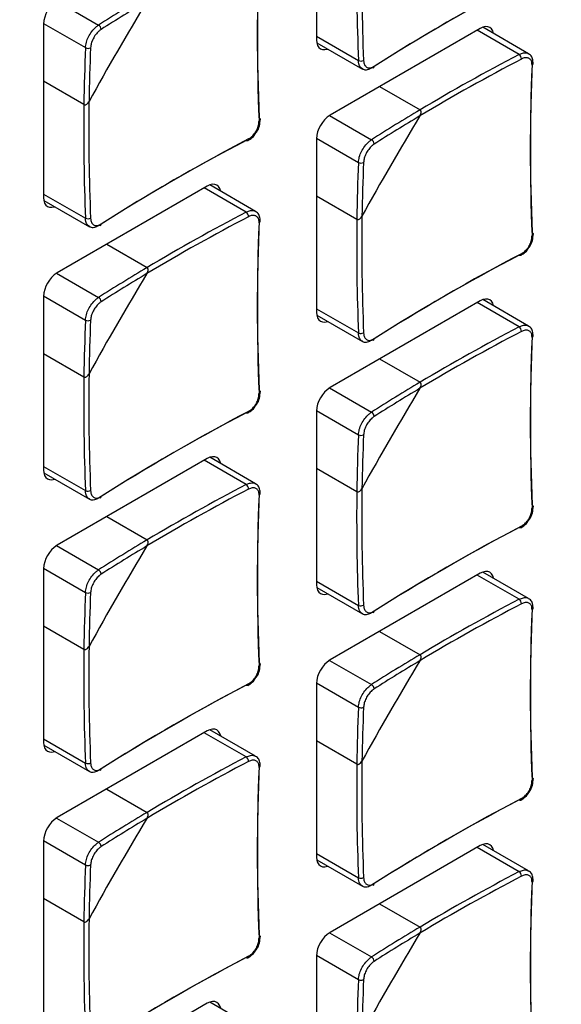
# Model space of a CAD drawing. Header units: millimetres. Extents: x 7146 to 9164, y -1568 to -663.
# Tile 173 of 187: x 8687 to 8718, y -1099 to -1043. Entities that reach past the tile are written whole.
import ezdxf

# ---------------------------------------------------------------- set-up
doc = ezdxf.new("R2010")
doc.units = ezdxf.units.MM
doc.header["$LTSCALE"] = 3

msp = doc.modelspace()

# ---------------------------------------------------------------- linework, layer by layer
at = {"linetype": 'Continuous', "lineweight": 30}
for p, q in [((8704.004, -1034.199), (8704.004, -1044.08)), ((8689.191, -1041.854), (8691.582, -1043.234)), ((8688.447, -1043.18), (8688.447, -1053.06)), ((8688.448, -1043.14), (8690.839, -1044.52)), ((8713.338, -1043.427), (8704.782, -1048.367)), ((8715.553, -1044.91), (8713.161, -1043.529)), ((8716.089, -1044.865), (8713.482, -1043.36)), ((8704.004, -1043.875), (8706.396, -1045.256)), ((8704.017, -1044.238), (8706.625, -1045.744)), ((8690.748, -1047.766), (8688.447, -1046.438)), ((8707.603, -1046.738), (8709.904, -1048.066)), ((8704.747, -1048.387), (8707.138, -1049.768)), ((8704.004, -1049.673), (8706.396, -1051.054)), ((8704.004, -1049.714), (8704.004, -1059.594)), ((8697.781, -1052.408), (8689.225, -1057.347)), ((8699.996, -1053.891), (8697.604, -1052.51)), ((8700.533, -1053.845), (8697.925, -1052.34)), ((8688.447, -1052.856), (8690.839, -1054.237)), ((8706.304, -1054.3), (8704.004, -1052.972)), ((8688.461, -1053.219), (8691.068, -1054.724)), ((8692.047, -1055.718), (8694.347, -1057.046)), ((8689.191, -1057.368), (8691.582, -1058.748)), ((8688.447, -1058.694), (8688.447, -1068.574)), ((8688.448, -1058.654), (8690.839, -1060.034)), ((8713.338, -1058.942), (8704.782, -1063.881)), ((8715.553, -1060.424), (8713.161, -1059.044)), ((8716.089, -1060.379), (8713.482, -1058.874)), ((8704.004, -1059.39), (8706.396, -1060.771)), ((8704.017, -1059.753), (8706.625, -1061.258)), ((8690.748, -1063.281), (8688.447, -1061.953)), ((8707.603, -1062.252), (8709.904, -1063.58)), ((8704.747, -1063.902), (8707.138, -1065.282)), ((8704.004, -1065.188), (8706.396, -1066.568)), ((8704.004, -1065.228), (8704.004, -1075.108)), ((8697.781, -1067.922), (8689.225, -1072.861)), ((8699.996, -1069.405), (8697.604, -1068.024)), ((8700.533, -1069.36), (8697.925, -1067.854)), ((8688.447, -1068.37), (8690.839, -1069.751)), ((8688.461, -1068.733), (8691.068, -1070.238)), ((8706.304, -1069.814), (8704.004, -1068.486)), ((8692.047, -1071.232), (8694.347, -1072.56)), ((8689.191, -1072.882), (8691.582, -1074.262)), ((8688.447, -1074.208), (8688.447, -1084.089)), ((8688.448, -1074.168), (8690.839, -1075.548)), ((8713.338, -1074.456), (8704.782, -1079.395)), ((8716.089, -1075.893), (8713.482, -1074.388)), ((8704.004, -1074.904), (8706.396, -1076.285)), ((8715.553, -1075.939), (8713.161, -1074.558)), ((8704.017, -1075.267), (8706.625, -1076.772)), ((8690.748, -1078.795), (8688.447, -1077.467)), ((8707.603, -1077.766), (8709.904, -1079.094)), ((8704.747, -1079.416), (8707.138, -1080.796)), ((8704.004, -1080.702), (8706.396, -1082.082)), ((8704.004, -1080.742), (8704.004, -1090.622)), ((8697.781, -1083.436), (8689.225, -1088.376)), ((8700.533, -1084.874), (8697.925, -1083.369)), ((8688.447, -1083.885), (8690.839, -1085.265)), ((8699.996, -1084.919), (8697.604, -1083.538)), ((8706.304, -1085.329), (8704.004, -1084.001)), ((8688.461, -1084.247), (8691.068, -1085.753)), ((8692.047, -1086.747), (8694.347, -1088.075)), ((8689.191, -1088.396), (8691.582, -1089.777)), ((8688.447, -1089.723), (8688.447, -1099.603)), ((8688.448, -1089.682), (8690.839, -1091.063)), ((8713.338, -1089.97), (8704.782, -1094.909)), ((8715.553, -1091.453), (8713.161, -1090.072)), ((8716.089, -1091.408), (8713.482, -1089.902)), ((8704.004, -1090.418), (8706.396, -1091.799)), ((8704.017, -1090.781), (8706.625, -1092.287)), ((8690.748, -1094.309), (8688.447, -1092.981)), ((8707.603, -1093.28), (8709.904, -1094.608)), ((8704.747, -1094.93), (8707.138, -1096.311)), ((8704.004, -1096.216), (8706.396, -1097.597)), ((8704.004, -1096.257), (8704.004, -1106.137)), ((8697.781, -1098.951), (8689.225, -1103.89)), ((8700.533, -1100.388), (8697.925, -1098.883))]:
    msp.add_line(p, q, dxfattribs=at)
at = {"linetype": 'Continuous', "lineweight": 30, "flags": 128}
for points in [[(8714.102, -1043.718), (8714.1, -1043.71), (8714.056, -1043.567), (8713.984, -1043.453), (8713.888, -1043.373), (8713.77, -1043.329), (8713.635, -1043.324), (8713.489, -1043.357), (8713.338, -1043.427)], [(8704.004, -1044.08), (8704.019, -1044.246), (8704.063, -1044.389), (8704.135, -1044.503), (8704.232, -1044.583), (8704.349, -1044.627), (8704.484, -1044.632), (8704.63, -1044.599), (8704.637, -1044.596)], [(8700.739, -1048.522), (8700.764, -1048.538), (8700.783, -1048.558), (8700.794, -1048.579), (8700.797, -1048.601), (8700.792, -1048.623), (8700.779, -1048.645), (8700.758, -1048.664), (8700.731, -1048.682)], [(8700.13, -1049.721), (8700.129, -1049.753), (8700.122, -1049.781), (8700.111, -1049.803), (8700.094, -1049.819), (8700.073, -1049.827), (8700.049, -1049.828), (8700.023, -1049.822), (8699.996, -1049.808)], [(8698.545, -1052.698), (8698.544, -1052.69), (8698.5, -1052.547), (8698.428, -1052.434), (8698.331, -1052.353), (8698.213, -1052.31), (8698.079, -1052.304), (8697.933, -1052.337), (8697.781, -1052.408)], [(8688.447, -1053.06), (8688.462, -1053.227), (8688.507, -1053.37), (8688.578, -1053.483), (8688.675, -1053.564), (8688.793, -1053.607), (8688.928, -1053.613), (8689.073, -1053.58), (8689.081, -1053.577)], [(8716.295, -1055.056), (8716.321, -1055.072), (8716.339, -1055.091), (8716.35, -1055.113), (8716.353, -1055.135), (8716.348, -1055.157), (8716.335, -1055.178), (8716.314, -1055.198), (8716.287, -1055.215)], [(8715.687, -1056.255), (8715.686, -1056.287), (8715.679, -1056.315), (8715.667, -1056.337), (8715.65, -1056.353), (8715.63, -1056.361), (8715.606, -1056.362), (8715.58, -1056.356), (8715.553, -1056.342)], [(8714.102, -1059.232), (8714.1, -1059.224), (8714.056, -1059.081), (8713.984, -1058.967), (8713.888, -1058.887), (8713.77, -1058.843), (8713.635, -1058.838), (8713.489, -1058.871), (8713.338, -1058.942)], [(8704.004, -1059.594), (8704.019, -1059.76), (8704.063, -1059.903), (8704.135, -1060.017), (8704.232, -1060.097), (8704.349, -1060.141), (8704.484, -1060.147), (8704.63, -1060.113), (8704.637, -1060.111)], [(8700.739, -1064.036), (8700.764, -1064.053), (8700.783, -1064.072), (8700.794, -1064.093), (8700.797, -1064.115), (8700.792, -1064.137), (8700.779, -1064.159), (8700.758, -1064.179), (8700.731, -1064.196)], [(8700.13, -1065.235), (8700.129, -1065.267), (8700.122, -1065.295), (8700.111, -1065.318), (8700.094, -1065.333), (8700.073, -1065.342), (8700.049, -1065.343), (8700.023, -1065.336), (8699.996, -1065.322)], [(8698.545, -1068.212), (8698.544, -1068.205), (8698.5, -1068.062), (8698.428, -1067.948), (8698.331, -1067.868), (8698.213, -1067.824), (8698.079, -1067.819), (8697.933, -1067.852), (8697.781, -1067.922)], [(8688.447, -1068.574), (8688.462, -1068.741), (8688.507, -1068.884), (8688.578, -1068.998), (8688.675, -1069.078), (8688.793, -1069.122), (8688.928, -1069.127), (8689.073, -1069.094), (8689.081, -1069.091)], [(8716.295, -1070.57), (8716.321, -1070.586), (8716.339, -1070.606), (8716.35, -1070.627), (8716.353, -1070.649), (8716.348, -1070.671), (8716.335, -1070.693), (8716.314, -1070.712), (8716.287, -1070.73)], [(8715.687, -1071.769), (8715.686, -1071.801), (8715.679, -1071.829), (8715.667, -1071.851), (8715.65, -1071.867), (8715.63, -1071.875), (8715.606, -1071.876), (8715.58, -1071.87), (8715.553, -1071.856)], [(8714.102, -1074.746), (8714.1, -1074.738), (8714.056, -1074.595), (8713.984, -1074.482), (8713.888, -1074.401), (8713.77, -1074.358), (8713.635, -1074.352), (8713.489, -1074.385), (8713.338, -1074.456)], [(8704.004, -1075.108), (8704.019, -1075.275), (8704.063, -1075.418), (8704.135, -1075.531), (8704.232, -1075.612), (8704.349, -1075.655), (8704.484, -1075.661), (8704.63, -1075.628), (8704.637, -1075.625)], [(8700.739, -1079.55), (8700.764, -1079.567), (8700.783, -1079.586), (8700.794, -1079.607), (8700.797, -1079.629), (8700.792, -1079.652), (8700.779, -1079.673), (8700.758, -1079.693), (8700.731, -1079.71)], [(8700.13, -1080.749), (8700.129, -1080.782), (8700.122, -1080.81), (8700.111, -1080.832), (8700.094, -1080.847), (8700.073, -1080.856), (8700.049, -1080.857), (8700.023, -1080.85), (8699.996, -1080.836)], [(8698.545, -1083.727), (8698.544, -1083.719), (8698.5, -1083.576), (8698.428, -1083.462), (8698.331, -1083.382), (8698.213, -1083.338), (8698.079, -1083.333), (8697.933, -1083.366), (8697.781, -1083.436)], [(8688.447, -1084.089), (8688.462, -1084.255), (8688.507, -1084.398), (8688.578, -1084.512), (8688.675, -1084.592), (8688.793, -1084.636), (8688.928, -1084.641), (8689.073, -1084.608), (8689.081, -1084.605)], [(8716.295, -1086.084), (8716.321, -1086.101), (8716.339, -1086.12), (8716.35, -1086.141), (8716.353, -1086.163), (8716.348, -1086.185), (8716.335, -1086.207), (8716.314, -1086.227), (8716.287, -1086.244)], [(8715.687, -1087.283), (8715.686, -1087.316), (8715.679, -1087.343), (8715.667, -1087.366), (8715.65, -1087.381), (8715.63, -1087.39), (8715.606, -1087.391), (8715.58, -1087.384), (8715.553, -1087.37)], [(8714.102, -1090.26), (8714.1, -1090.253), (8714.056, -1090.11), (8713.984, -1089.996), (8713.888, -1089.916), (8713.77, -1089.872), (8713.635, -1089.867), (8713.489, -1089.9), (8713.338, -1089.97)], [(8704.004, -1090.622), (8704.019, -1090.789), (8704.063, -1090.932), (8704.135, -1091.046), (8704.232, -1091.126), (8704.349, -1091.17), (8704.484, -1091.175), (8704.63, -1091.142), (8704.637, -1091.139)], [(8700.739, -1095.065), (8700.764, -1095.081), (8700.783, -1095.1), (8700.794, -1095.122), (8700.797, -1095.144), (8700.792, -1095.166), (8700.779, -1095.187), (8700.758, -1095.207), (8700.731, -1095.224)], [(8700.13, -1096.264), (8700.129, -1096.296), (8700.122, -1096.324), (8700.111, -1096.346), (8700.094, -1096.362), (8700.073, -1096.37), (8700.049, -1096.371), (8700.023, -1096.365), (8699.996, -1096.351)], [(8698.545, -1099.241), (8698.544, -1099.233), (8698.5, -1099.09), (8698.428, -1098.976), (8698.331, -1098.896), (8698.213, -1098.852), (8698.079, -1098.847), (8697.933, -1098.88), (8697.781, -1098.951)]]:
    msp.add_lwpolyline(points, dxfattribs=at)
at = {"linetype": 'Continuous', "lineweight": 30}
for centre, radius, start, end in [((8816.119, -1043.831), 115.491, 177.59292, 182.40708), ((8816.313, -1043.663), 115.676, 177.59286, 182.40714), ((8824.864, -1040.344), 118.57, 179.24686, 182.37425), ((8824.777, -1040.344), 118.193, 179.15972, 182.37608), ((8769.171, -1143.09), 115.481, 117.59023, 122.40439), ((8769.123, -1143.341), 115.667, 117.59017, 122.40445), ((8690.136, -1043.257), 1.69, 122.6049, 177.3949), ((8822.63, -1119.752), 150.076, 148.73965, 151.26035), ((8750.7, -1136.184), 110.157, 120.76801, 122.45711), ((8750.645, -1136.111), 109.776, 120.85661, 122.45829), ((8691.437, -1043.488), 0.292, 0.8431, 60.4054), ((8800.907, -1049.248), 110.169, 177.54023, 179.22929), ((8690.987, -1044.268), 0.292, 239.6, 299.1486), ((8800.814, -1049.237), 109.785, 177.53902, 179.1407), ((8706.528, -1044.967), 0.319, 245.3629, 299.6239), ((8770.479, -1149.882), 118.183, 117.62123, 120.83759), ((8770.524, -1149.958), 118.562, 117.62308, 120.75044), ((8715.368, -1045.17), 0.319, 0.3673, 54.6446), ((8707.187, -1045.608), 0.101, 305.7079, 10.3899), ((8831.676, -1050.365), 115.491, 177.59292, 182.40708), ((8831.869, -1050.197), 115.676, 177.59286, 182.40714), ((8716.246, -1045.414), 0.108, 291.9599, 350.6284), ((8809.308, -1049.325), 118.57, 179.24686, 182.37425), ((8809.22, -1049.324), 118.193, 179.15972, 182.37608), ((8766.256, -1142.718), 110.157, 120.76801, 122.45711), ((8705.692, -1049.791), 1.69, 122.6049, 177.3949), ((8838.186, -1126.286), 150.076, 148.73965, 151.26035), ((8766.201, -1142.645), 109.776, 120.85661, 122.45829), ((8753.615, -1152.07), 115.481, 117.59023, 122.40439), ((8706.994, -1050.022), 0.292, 0.8441, 60.4031), ((8753.567, -1152.321), 115.667, 117.59017, 122.40445), ((8816.463, -1055.782), 110.169, 177.54023, 179.2293), ((8706.543, -1050.802), 0.292, 239.6, 299.151), ((8816.371, -1055.771), 109.786, 177.53903, 179.1407), ((8690.972, -1053.947), 0.319, 245.3629, 299.6239), ((8754.923, -1158.862), 118.183, 117.62123, 120.83759), ((8754.968, -1158.938), 118.562, 117.62308, 120.75044), ((8699.812, -1054.15), 0.319, 0.3673, 54.6446), ((8824.777, -1055.858), 118.192, 179.15972, 182.37608), ((8691.63, -1054.589), 0.101, 305.7079, 10.3899), ((8816.119, -1059.345), 115.491, 177.59292, 182.40708), ((8816.313, -1059.178), 115.676, 177.59286, 182.40714), ((8700.69, -1054.394), 0.108, 291.9599, 350.6284), ((8824.864, -1055.859), 118.57, 179.24686, 182.37425), ((8769.123, -1158.855), 115.667, 117.59017, 122.40445), ((8769.171, -1158.604), 115.481, 117.59023, 122.40439), ((8750.7, -1151.698), 110.157, 120.76801, 122.45711), ((8690.136, -1058.771), 1.69, 122.6049, 177.3949), ((8822.63, -1135.266), 150.076, 148.73965, 151.26035), ((8750.645, -1151.625), 109.776, 120.85661, 122.45829), ((8691.437, -1059.002), 0.292, 0.8441, 60.4031), ((8800.907, -1064.762), 110.169, 177.54023, 179.2293), ((8690.987, -1059.782), 0.292, 239.6, 299.151), ((8800.815, -1064.751), 109.786, 177.53903, 179.1407), ((8770.524, -1165.472), 118.562, 117.62308, 120.75044), ((8715.368, -1060.684), 0.319, 0.3673, 54.6446), ((8706.528, -1060.481), 0.319, 245.3614, 299.6278), ((8770.479, -1165.396), 118.183, 117.62123, 120.83759), ((8831.869, -1065.712), 115.676, 177.59286, 182.40714), ((8716.246, -1060.928), 0.108, 291.9599, 350.6284), ((8707.187, -1061.123), 0.101, 305.7079, 10.3899), ((8831.676, -1065.879), 115.491, 177.59292, 182.40708), ((8809.22, -1064.838), 118.192, 179.15972, 182.37608), ((8809.308, -1064.839), 118.57, 179.24686, 182.37425), ((8766.256, -1158.232), 110.157, 120.76801, 122.45711), ((8705.692, -1065.305), 1.69, 122.6049, 177.3949), ((8838.186, -1141.8), 150.076, 148.73965, 151.26035), ((8766.201, -1158.159), 109.776, 120.85661, 122.45829), ((8753.567, -1167.835), 115.667, 117.59017, 122.40445), ((8753.615, -1167.584), 115.481, 117.59023, 122.40439), ((8706.994, -1065.536), 0.292, 0.8441, 60.4031), ((8816.463, -1071.296), 110.169, 177.54023, 179.22929), ((8706.543, -1066.316), 0.292, 239.602, 299.149), ((8816.371, -1071.285), 109.786, 177.53903, 179.1407), ((8754.968, -1174.452), 118.562, 117.62308, 120.75044), ((8699.812, -1069.665), 0.319, 0.3673, 54.6446), ((8690.972, -1069.461), 0.319, 245.3614, 299.6278), ((8754.923, -1174.377), 118.183, 117.62123, 120.83759), ((8816.313, -1074.692), 115.676, 177.59286, 182.40714), ((8700.69, -1069.909), 0.108, 291.9599, 350.6284), ((8824.864, -1071.373), 118.571, 179.24686, 182.37424), ((8824.777, -1071.372), 118.192, 179.15972, 182.37608), ((8691.63, -1070.103), 0.101, 305.7079, 10.3899), ((8816.119, -1074.86), 115.491, 177.59292, 182.40708), ((8769.123, -1174.369), 115.667, 117.59017, 122.40445), ((8769.171, -1174.118), 115.481, 117.59023, 122.40439), ((8750.7, -1167.212), 110.157, 120.76801, 122.45711), ((8690.136, -1074.285), 1.69, 122.6049, 177.3949), ((8822.63, -1150.781), 150.076, 148.73965, 151.26035), ((8750.645, -1167.139), 109.776, 120.85661, 122.45829), ((8691.437, -1074.517), 0.292, 0.8441, 60.4031), ((8800.907, -1080.277), 110.169, 177.54023, 179.22929), ((8690.987, -1075.296), 0.292, 239.602, 299.149), ((8800.815, -1080.266), 109.786, 177.53903, 179.1407), ((8770.524, -1180.986), 118.562, 117.62308, 120.75044), ((8715.368, -1076.198), 0.319, 0.3673, 54.6446), ((8706.528, -1075.995), 0.319, 245.363, 299.6262), ((8707.187, -1076.637), 0.101, 305.7116, 10.3862), ((8770.479, -1180.91), 118.183, 117.62123, 120.83759), ((8831.676, -1081.393), 115.491, 177.59292, 182.40708), ((8831.869, -1081.226), 115.676, 177.59286, 182.40714), ((8716.246, -1076.442), 0.108, 291.9599, 350.6284), ((8809.308, -1080.353), 118.571, 179.24686, 182.37424), ((8809.22, -1080.353), 118.192, 179.15972, 182.37608), ((8705.692, -1080.819), 1.69, 122.6054, 177.3946), ((8838.184, -1157.313), 150.074, 148.73962, 151.26035), ((8766.256, -1173.746), 110.157, 120.76801, 122.45711), ((8766.201, -1173.673), 109.776, 120.85661, 122.45829), ((8753.567, -1183.35), 115.667, 117.59017, 122.40445), ((8753.615, -1183.099), 115.481, 117.59023, 122.40439), ((8706.994, -1081.05), 0.292, 0.8441, 60.4031), ((8816.463, -1086.81), 110.169, 177.54022, 179.2293), ((8706.543, -1081.83), 0.292, 239.602, 299.149), ((8816.371, -1086.8), 109.787, 177.53903, 179.14069), ((8754.968, -1189.967), 118.562, 117.62308, 120.75044), ((8699.812, -1085.179), 0.319, 0.3673, 54.6446), ((8690.972, -1084.976), 0.319, 245.363, 299.6262), ((8691.63, -1085.617), 0.101, 305.7116, 10.3862), ((8754.923, -1189.891), 118.183, 117.62123, 120.83759), ((8816.119, -1090.374), 115.491, 177.59292, 182.40708), ((8816.313, -1090.206), 115.676, 177.59286, 182.40714), ((8700.69, -1085.423), 0.108, 291.9599, 350.6284), ((8824.864, -1086.887), 118.57, 179.24686, 182.37424), ((8824.777, -1086.886), 118.192, 179.15972, 182.37608), ((8769.171, -1189.632), 115.481, 117.59023, 122.40439), ((8769.123, -1189.884), 115.667, 117.59017, 122.40445), ((8690.136, -1089.8), 1.69, 122.6054, 177.3946), ((8822.628, -1166.294), 150.074, 148.73962, 151.26035), ((8750.7, -1182.727), 110.157, 120.76801, 122.45711), ((8750.645, -1182.654), 109.776, 120.85661, 122.45829), ((8691.437, -1090.031), 0.292, 0.8441, 60.4031), ((8800.906, -1095.791), 110.169, 177.54022, 179.2293), ((8690.987, -1090.811), 0.292, 239.602, 299.149), ((8800.815, -1095.78), 109.787, 177.53903, 179.14069), ((8706.528, -1091.51), 0.319, 245.3619, 299.6261), ((8770.479, -1196.425), 118.183, 117.62123, 120.83759), ((8770.524, -1196.5), 118.562, 117.62308, 120.75044), ((8715.368, -1091.713), 0.318, 0.3668, 54.6456), ((8707.187, -1092.151), 0.101, 305.7092, 10.3887), ((8831.676, -1096.908), 115.491, 177.59292, 182.40708), ((8831.869, -1096.74), 115.676, 177.59286, 182.40714), ((8716.246, -1091.957), 0.108, 291.9633, 350.625), ((8809.308, -1095.868), 118.57, 179.24686, 182.37424), ((8809.22, -1095.867), 118.192, 179.15972, 182.37608), ((8766.256, -1189.26), 110.157, 120.76801, 122.45711), ((8705.692, -1096.333), 1.69, 122.6052, 177.3946), ((8838.186, -1172.829), 150.076, 148.73965, 151.26035), ((8766.201, -1189.188), 109.776, 120.85661, 122.45829), ((8753.615, -1198.613), 115.481, 117.59023, 122.40439), ((8706.994, -1096.565), 0.292, 0.8436, 60.4043), ((8753.567, -1198.864), 115.667, 117.59017, 122.40445), ((8816.463, -1102.325), 110.169, 177.54023, 179.22929), ((8706.543, -1097.344), 0.292, 239.601, 299.1488), ((8816.371, -1102.314), 109.786, 177.53903, 179.1407)]:
    msp.add_arc(centre, radius, start, end, dxfattribs=at)
for points, knots in [([(8690.839, -1044.52), (8690.85, -1044.421), (8690.873, -1044.222), (8691.004, -1043.894), (8691.191, -1043.591), (8691.395, -1043.365), (8691.528, -1043.271), (8691.582, -1043.234)], [0, 0, 0, 0, 0.214468, 0.428996, 0.643253, 0.857374, 1, 1, 1, 1]), ([(8691.73, -1043.484), (8691.687, -1043.514), (8691.58, -1043.59), (8691.416, -1043.774), (8691.265, -1044.018), (8691.158, -1044.283), (8691.139, -1044.443), (8691.13, -1044.523)], [0, 0, 0, 0, 0.142651, 0.356759, 0.570993, 0.7855, 1, 1, 1, 1]), ([(8706.631, -1045.732), (8706.592, -1045.709), (8706.493, -1045.652), (8706.416, -1045.475), (8706.401, -1045.319), (8706.396, -1045.256)], [0, 0, 0, 0, 0.285617, 0.71439, 1, 1, 1, 1]), ([(8706.686, -1045.244), (8706.691, -1045.295), (8706.703, -1045.422), (8706.78, -1045.578), (8706.917, -1045.676), (8707.093, -1045.689), (8707.221, -1045.623), (8707.286, -1045.59)], [0, 0, 0, 0, 0.14265, 0.356761, 0.570995, 0.785505, 1, 1, 1, 1]), ([(8715.553, -1044.91), (8715.638, -1044.874), (8715.809, -1044.803), (8715.995, -1044.805), (8716.065, -1044.862), (8716.082, -1044.876)], [0, 0, 0, 0, 0.429459, 0.859035, 1, 1, 1, 1]), ([(8716.287, -1045.514), (8716.286, -1045.466), (8716.284, -1045.344), (8716.216, -1045.193), (8716.081, -1045.097), (8715.898, -1045.079), (8715.757, -1045.138), (8715.687, -1045.168)], [0, 0, 0, 0, 0.142651, 0.356761, 0.570987, 0.785506, 1, 1, 1, 1]), ([(8716.348, -1045.431), (8716.346, -1045.337), (8716.341, -1045.156), (8716.233, -1044.956), (8716.121, -1044.897), (8716.082, -1044.876)], [0, 0, 0, 0, 0.4064408, 0.7905431, 1, 1, 1, 1]), ([(8707.138, -1045.685), (8707.058, -1045.724), (8706.899, -1045.802), (8706.72, -1045.805), (8706.649, -1045.747), (8706.631, -1045.732)], [0, 0, 0, 0, 0.428418, 0.8569196, 1, 1, 1, 1]), ([(8690.748, -1047.766), (8690.757, -1047.77), (8690.779, -1047.78), (8690.825, -1047.78), (8690.888, -1047.758), (8690.964, -1047.701), (8691.014, -1047.637), (8691.038, -1047.596), (8691.041, -1047.591)], [0, 0, 0, 0, 0.0924047, 0.2218824, 0.3963465, 0.6379819, 0.956518, 1, 1, 1, 1]), ([(8690.748, -1047.766), (8690.757, -1047.77), (8690.779, -1047.78), (8690.825, -1047.78), (8690.888, -1047.758), (8690.964, -1047.701), (8691.014, -1047.637), (8691.038, -1047.596), (8691.041, -1047.591)], [0, 0, 0, 0, 0.0924047, 0.2218824, 0.3963465, 0.6379819, 0.956518, 1, 1, 1, 1]), ([(8709.898, -1048.407), (8709.918, -1048.367), (8709.953, -1048.299), (8709.967, -1048.201), (8709.957, -1048.133), (8709.935, -1048.089), (8709.913, -1048.073), (8709.904, -1048.066)], [0, 0, 0, 0, 0.332457, 0.5761372, 0.7526677, 0.8915008, 1, 1, 1, 1]), ([(8709.898, -1048.407), (8709.918, -1048.367), (8709.953, -1048.299), (8709.967, -1048.201), (8709.957, -1048.133), (8709.935, -1048.089), (8709.913, -1048.073), (8709.904, -1048.066)], [0, 0, 0, 0, 0.332457, 0.5761372, 0.7526677, 0.8915008, 1, 1, 1, 1]), ([(8700.571, -1049.353), (8700.578, -1049.345), (8700.668, -1049.235), (8700.771, -1048.959), (8700.788, -1048.717), (8700.796, -1048.596)], [0, 0, 0, 0, 0.04005, 0.520058, 1, 1, 1, 1]), ([(8700.13, -1049.721), (8700.177, -1049.693), (8700.294, -1049.623), (8700.467, -1049.445), (8700.62, -1049.201), (8700.72, -1048.932), (8700.727, -1048.765), (8700.731, -1048.682)], [0, 0, 0, 0, 0.1426504, 0.3567679, 0.5710007, 0.7855066, 1, 1, 1, 1]), ([(8700.088, -1049.817), (8700.178, -1049.763), (8700.364, -1049.652), (8700.501, -1049.455), (8700.571, -1049.353)], [0, 0, 0, 0, 0.486105, 1, 1, 1, 1]), ([(8706.396, -1051.054), (8706.407, -1050.954), (8706.429, -1050.756), (8706.56, -1050.428), (8706.748, -1050.125), (8706.952, -1049.898), (8707.085, -1049.805), (8707.138, -1049.768)], [0, 0, 0, 0, 0.2144676, 0.4289961, 0.6432524, 0.8573733, 1, 1, 1, 1]), ([(8707.286, -1050.018), (8707.243, -1050.048), (8707.137, -1050.124), (8706.973, -1050.307), (8706.821, -1050.552), (8706.715, -1050.817), (8706.695, -1050.977), (8706.686, -1051.057)], [0, 0, 0, 0, 0.142652, 0.356761, 0.570996, 0.785504, 1, 1, 1, 1]), ([(8630.7, -1164.809), (8632.61, -1163.707), (8669.32, -1142.516), (8723.499, -1111.309), (8784.237, -1076.086), (8811.616, -1060.472), (8821.792, -1054.46), (8823.758, -1053.405), (8824.456, -1052.865), (8824.693, -1052.681)], [0, 0, 0, 0, 0.029527, 0.567428, 0.836378, 0.970853, 0.987662, 0.995807, 1, 1, 1, 1]), ([(8691.074, -1054.712), (8691.035, -1054.69), (8690.937, -1054.633), (8690.86, -1054.455), (8690.845, -1054.299), (8690.839, -1054.237)], [0, 0, 0, 0, 0.285617, 0.71439, 1, 1, 1, 1]), ([(8691.13, -1054.224), (8691.134, -1054.275), (8691.147, -1054.403), (8691.224, -1054.559), (8691.36, -1054.656), (8691.536, -1054.67), (8691.665, -1054.604), (8691.73, -1054.571)], [0, 0, 0, 0, 0.14265, 0.356761, 0.570995, 0.785505, 1, 1, 1, 1]), ([(8699.996, -1053.891), (8700.082, -1053.855), (8700.253, -1053.784), (8700.438, -1053.785), (8700.508, -1053.842), (8700.526, -1053.856)], [0, 0, 0, 0, 0.429459, 0.859035, 1, 1, 1, 1]), ([(8700.731, -1054.495), (8700.73, -1054.446), (8700.727, -1054.324), (8700.66, -1054.174), (8700.525, -1054.077), (8700.341, -1054.06), (8700.201, -1054.119), (8700.13, -1054.148)], [0, 0, 0, 0, 0.142651, 0.356761, 0.570987, 0.785506, 1, 1, 1, 1]), ([(8700.792, -1054.412), (8700.789, -1054.318), (8700.784, -1054.136), (8700.676, -1053.937), (8700.565, -1053.877), (8700.526, -1053.856)], [0, 0, 0, 0, 0.4064408, 0.7905431, 1, 1, 1, 1]), ([(8706.304, -1054.3), (8706.313, -1054.304), (8706.335, -1054.314), (8706.381, -1054.314), (8706.444, -1054.292), (8706.52, -1054.235), (8706.571, -1054.171), (8706.594, -1054.13), (8706.597, -1054.124)], [0, 0, 0, 0, 0.092405, 0.221889, 0.396344, 0.637981, 0.956518, 1, 1, 1, 1]), ([(8706.304, -1054.3), (8706.313, -1054.304), (8706.335, -1054.314), (8706.381, -1054.314), (8706.444, -1054.292), (8706.52, -1054.235), (8706.571, -1054.171), (8706.594, -1054.13), (8706.597, -1054.124)], [0, 0, 0, 0, 0.092405, 0.221889, 0.396344, 0.637981, 0.956518, 1, 1, 1, 1]), ([(8691.582, -1054.666), (8691.502, -1054.705), (8691.343, -1054.783), (8691.164, -1054.785), (8691.092, -1054.727), (8691.074, -1054.712)], [0, 0, 0, 0, 0.428418, 0.8569196, 1, 1, 1, 1]), ([(8715.687, -1056.255), (8715.733, -1056.227), (8715.85, -1056.157), (8716.024, -1055.978), (8716.176, -1055.735), (8716.276, -1055.465), (8716.283, -1055.299), (8716.287, -1055.215)], [0, 0, 0, 0, 0.14265, 0.356766, 0.570998, 0.785502, 1, 1, 1, 1]), ([(8716.128, -1055.887), (8716.135, -1055.879), (8716.224, -1055.768), (8716.327, -1055.492), (8716.344, -1055.25), (8716.353, -1055.13)], [0, 0, 0, 0, 0.04005, 0.520058, 1, 1, 1, 1]), ([(8715.644, -1056.35), (8715.734, -1056.296), (8715.92, -1056.185), (8716.057, -1055.988), (8716.128, -1055.887)], [0, 0, 0, 0, 0.486105, 1, 1, 1, 1]), ([(8694.342, -1057.387), (8694.362, -1057.348), (8694.397, -1057.279), (8694.41, -1057.181), (8694.401, -1057.114), (8694.378, -1057.069), (8694.357, -1057.053), (8694.347, -1057.046)], [0, 0, 0, 0, 0.332457, 0.5761372, 0.7526677, 0.8915008, 1, 1, 1, 1]), ([(8694.342, -1057.387), (8694.362, -1057.348), (8694.397, -1057.279), (8694.41, -1057.181), (8694.401, -1057.114), (8694.378, -1057.069), (8694.357, -1057.053), (8694.347, -1057.046)], [0, 0, 0, 0, 0.332457, 0.5761372, 0.7526677, 0.8915008, 1, 1, 1, 1]), ([(8690.839, -1060.034), (8690.85, -1059.935), (8690.873, -1059.736), (8691.004, -1059.408), (8691.191, -1059.105), (8691.395, -1058.879), (8691.528, -1058.786), (8691.582, -1058.748)], [0, 0, 0, 0, 0.2144676, 0.4289961, 0.6432524, 0.8573733, 1, 1, 1, 1]), ([(8691.73, -1058.998), (8691.687, -1059.028), (8691.58, -1059.104), (8691.416, -1059.288), (8691.265, -1059.533), (8691.158, -1059.798), (8691.139, -1059.957), (8691.13, -1060.037)], [0, 0, 0, 0, 0.142652, 0.356761, 0.570996, 0.785504, 1, 1, 1, 1]), ([(8715.553, -1060.424), (8715.638, -1060.389), (8715.809, -1060.317), (8715.995, -1060.319), (8716.065, -1060.376), (8716.082, -1060.39)], [0, 0, 0, 0, 0.429459, 0.859035, 1, 1, 1, 1]), ([(8716.348, -1060.945), (8716.346, -1060.852), (8716.341, -1060.67), (8716.233, -1060.471), (8716.121, -1060.411), (8716.082, -1060.39)], [0, 0, 0, 0, 0.4064408, 0.7905431, 1, 1, 1, 1]), ([(8706.631, -1061.246), (8706.592, -1061.223), (8706.493, -1061.167), (8706.416, -1060.989), (8706.401, -1060.833), (8706.396, -1060.771)], [0, 0, 0, 0, 0.285617, 0.71439, 1, 1, 1, 1]), ([(8706.686, -1060.758), (8706.691, -1060.809), (8706.703, -1060.937), (8706.78, -1061.092), (8706.917, -1061.19), (8707.093, -1061.203), (8707.221, -1061.137), (8707.286, -1061.104)], [0, 0, 0, 0, 0.142649, 0.356764, 0.570997, 0.785506, 1, 1, 1, 1]), ([(8716.287, -1061.029), (8716.286, -1060.98), (8716.284, -1060.858), (8716.216, -1060.708), (8716.081, -1060.611), (8715.898, -1060.593), (8715.757, -1060.653), (8715.687, -1060.682)], [0, 0, 0, 0, 0.142651, 0.356766, 0.570987, 0.785506, 1, 1, 1, 1]), ([(8707.138, -1061.199), (8707.058, -1061.238), (8706.899, -1061.316), (8706.72, -1061.319), (8706.649, -1061.261), (8706.631, -1061.246)], [0, 0, 0, 0, 0.428418, 0.8569196, 1, 1, 1, 1]), ([(8690.748, -1063.281), (8690.757, -1063.285), (8690.779, -1063.295), (8690.825, -1063.295), (8690.888, -1063.273), (8690.964, -1063.216), (8691.014, -1063.152), (8691.038, -1063.11), (8691.041, -1063.105)], [0, 0, 0, 0, 0.092405, 0.221889, 0.396344, 0.637981, 0.956518, 1, 1, 1, 1]), ([(8690.748, -1063.281), (8690.757, -1063.285), (8690.779, -1063.295), (8690.825, -1063.295), (8690.888, -1063.273), (8690.964, -1063.216), (8691.014, -1063.152), (8691.038, -1063.11), (8691.041, -1063.105)], [0, 0, 0, 0, 0.092405, 0.221889, 0.396344, 0.637981, 0.956518, 1, 1, 1, 1]), ([(8709.898, -1063.921), (8709.918, -1063.882), (8709.953, -1063.813), (8709.967, -1063.715), (8709.957, -1063.647), (8709.935, -1063.603), (8709.913, -1063.587), (8709.904, -1063.58)], [0, 0, 0, 0, 0.33247, 0.576138, 0.752668, 0.891501, 1, 1, 1, 1]), ([(8709.898, -1063.921), (8709.918, -1063.882), (8709.953, -1063.813), (8709.967, -1063.715), (8709.957, -1063.647), (8709.935, -1063.603), (8709.913, -1063.587), (8709.904, -1063.58)], [0, 0, 0, 0, 0.33247, 0.576138, 0.752668, 0.891501, 1, 1, 1, 1]), ([(8700.13, -1065.235), (8700.177, -1065.207), (8700.294, -1065.137), (8700.467, -1064.959), (8700.62, -1064.715), (8700.72, -1064.446), (8700.727, -1064.279), (8700.731, -1064.196)], [0, 0, 0, 0, 0.14265, 0.356766, 0.570998, 0.785502, 1, 1, 1, 1]), ([(8700.571, -1064.868), (8700.578, -1064.859), (8700.668, -1064.749), (8700.771, -1064.473), (8700.788, -1064.231), (8700.796, -1064.11)], [0, 0, 0, 0, 0.04005, 0.520058, 1, 1, 1, 1]), ([(8700.088, -1065.331), (8700.178, -1065.277), (8700.364, -1065.166), (8700.501, -1064.969), (8700.571, -1064.868)], [0, 0, 0, 0, 0.486105, 1, 1, 1, 1]), ([(8706.396, -1066.568), (8706.407, -1066.469), (8706.429, -1066.27), (8706.56, -1065.942), (8706.748, -1065.639), (8706.952, -1065.413), (8707.085, -1065.319), (8707.138, -1065.282)], [0, 0, 0, 0, 0.2144676, 0.4289961, 0.6432524, 0.8573733, 1, 1, 1, 1]), ([(8707.286, -1065.532), (8707.243, -1065.562), (8707.137, -1065.638), (8706.973, -1065.822), (8706.821, -1066.066), (8706.715, -1066.331), (8706.695, -1066.491), (8706.686, -1066.571)], [0, 0, 0, 0, 0.142652, 0.356761, 0.570996, 0.785504, 1, 1, 1, 1]), ([(8699.996, -1069.405), (8700.082, -1069.369), (8700.253, -1069.298), (8700.438, -1069.299), (8700.508, -1069.356), (8700.526, -1069.371)], [0, 0, 0, 0, 0.429459, 0.859035, 1, 1, 1, 1]), ([(8700.792, -1069.926), (8700.789, -1069.832), (8700.784, -1069.65), (8700.676, -1069.451), (8700.565, -1069.392), (8700.526, -1069.371)], [0, 0, 0, 0, 0.4064408, 0.7905431, 1, 1, 1, 1]), ([(8691.074, -1070.227), (8691.035, -1070.204), (8690.937, -1070.147), (8690.86, -1069.97), (8690.845, -1069.813), (8690.839, -1069.751)], [0, 0, 0, 0, 0.285617, 0.71439, 1, 1, 1, 1]), ([(8691.13, -1069.738), (8691.134, -1069.789), (8691.147, -1069.917), (8691.224, -1070.073), (8691.36, -1070.17), (8691.536, -1070.184), (8691.665, -1070.118), (8691.73, -1070.085)], [0, 0, 0, 0, 0.142649, 0.356764, 0.570997, 0.785506, 1, 1, 1, 1]), ([(8700.731, -1070.009), (8700.73, -1069.96), (8700.727, -1069.839), (8700.66, -1069.688), (8700.525, -1069.592), (8700.341, -1069.574), (8700.201, -1069.633), (8700.13, -1069.663)], [0, 0, 0, 0, 0.142651, 0.356766, 0.570987, 0.785506, 1, 1, 1, 1]), ([(8706.304, -1069.814), (8706.313, -1069.819), (8706.335, -1069.829), (8706.381, -1069.828), (8706.444, -1069.807), (8706.52, -1069.749), (8706.571, -1069.686), (8706.594, -1069.644), (8706.597, -1069.639)], [0, 0, 0, 0, 0.092403, 0.221887, 0.396343, 0.63798, 0.956518, 1, 1, 1, 1]), ([(8706.304, -1069.814), (8706.313, -1069.819), (8706.335, -1069.829), (8706.381, -1069.828), (8706.444, -1069.807), (8706.52, -1069.749), (8706.571, -1069.686), (8706.594, -1069.644), (8706.597, -1069.639)], [0, 0, 0, 0, 0.092403, 0.221887, 0.396343, 0.63798, 0.956518, 1, 1, 1, 1]), ([(8691.582, -1070.18), (8691.502, -1070.219), (8691.343, -1070.297), (8691.164, -1070.299), (8691.092, -1070.241), (8691.074, -1070.227)], [0, 0, 0, 0, 0.428418, 0.8569196, 1, 1, 1, 1]), ([(8715.687, -1071.769), (8715.733, -1071.741), (8715.85, -1071.671), (8716.024, -1071.493), (8716.176, -1071.249), (8716.276, -1070.98), (8716.283, -1070.813), (8716.287, -1070.73)], [0, 0, 0, 0, 0.14265, 0.356766, 0.570998, 0.785502, 1, 1, 1, 1]), ([(8716.128, -1071.402), (8716.135, -1071.393), (8716.224, -1071.283), (8716.327, -1071.007), (8716.344, -1070.765), (8716.353, -1070.644)], [0, 0, 0, 0, 0.04005, 0.520053, 1, 1, 1, 1]), ([(8715.644, -1071.865), (8715.734, -1071.811), (8715.92, -1071.7), (8716.057, -1071.503), (8716.128, -1071.402)], [0, 0, 0, 0, 0.486105, 1, 1, 1, 1]), ([(8694.342, -1072.902), (8694.362, -1072.862), (8694.397, -1072.794), (8694.41, -1072.696), (8694.401, -1072.628), (8694.378, -1072.583), (8694.357, -1072.567), (8694.347, -1072.56)], [0, 0, 0, 0, 0.33247, 0.576138, 0.752668, 0.891501, 1, 1, 1, 1]), ([(8694.342, -1072.902), (8694.362, -1072.862), (8694.397, -1072.794), (8694.41, -1072.696), (8694.401, -1072.628), (8694.378, -1072.583), (8694.357, -1072.567), (8694.347, -1072.56)], [0, 0, 0, 0, 0.33247, 0.576138, 0.752668, 0.891501, 1, 1, 1, 1]), ([(8690.839, -1075.548), (8690.85, -1075.449), (8690.873, -1075.251), (8691.004, -1074.922), (8691.191, -1074.62), (8691.395, -1074.393), (8691.528, -1074.3), (8691.582, -1074.262)], [0, 0, 0, 0, 0.2144676, 0.4289961, 0.6432524, 0.8573733, 1, 1, 1, 1]), ([(8691.73, -1074.512), (8691.687, -1074.543), (8691.58, -1074.619), (8691.416, -1074.802), (8691.265, -1075.047), (8691.158, -1075.312), (8691.139, -1075.472), (8691.13, -1075.552)], [0, 0, 0, 0, 0.142652, 0.356761, 0.570996, 0.785504, 1, 1, 1, 1]), ([(8715.553, -1075.939), (8715.638, -1075.903), (8715.809, -1075.832), (8715.995, -1075.833), (8716.065, -1075.89), (8716.082, -1075.904)], [0, 0, 0, 0, 0.429459, 0.859035, 1, 1, 1, 1]), ([(8716.287, -1076.543), (8716.286, -1076.494), (8716.284, -1076.372), (8716.216, -1076.222), (8716.081, -1076.125), (8715.898, -1076.108), (8715.757, -1076.167), (8715.687, -1076.196)], [0, 0, 0, 0, 0.142651, 0.356765, 0.570991, 0.785506, 1, 1, 1, 1]), ([(8716.348, -1076.46), (8716.346, -1076.366), (8716.341, -1076.184), (8716.233, -1075.985), (8716.121, -1075.925), (8716.082, -1075.904)], [0, 0, 0, 0, 0.40644, 0.79055, 1, 1, 1, 1]), ([(8706.631, -1076.761), (8706.592, -1076.738), (8706.493, -1076.681), (8706.416, -1076.503), (8706.401, -1076.347), (8706.396, -1076.285)], [0, 0, 0, 0, 0.2856245, 0.7143981, 1, 1, 1, 1]), ([(8707.138, -1076.714), (8707.058, -1076.753), (8706.899, -1076.831), (8706.72, -1076.833), (8706.649, -1076.775), (8706.631, -1076.761)], [0, 0, 0, 0, 0.42842, 0.856919, 1, 1, 1, 1]), ([(8706.686, -1076.272), (8706.691, -1076.323), (8706.703, -1076.451), (8706.78, -1076.607), (8706.917, -1076.704), (8707.093, -1076.718), (8707.221, -1076.652), (8707.286, -1076.619)], [0, 0, 0, 0, 0.142649, 0.356764, 0.570997, 0.785506, 1, 1, 1, 1]), ([(8690.748, -1078.795), (8690.757, -1078.799), (8690.779, -1078.809), (8690.825, -1078.809), (8690.888, -1078.787), (8690.964, -1078.73), (8691.014, -1078.666), (8691.038, -1078.624), (8691.041, -1078.619)], [0, 0, 0, 0, 0.092403, 0.221887, 0.396343, 0.63798, 0.956518, 1, 1, 1, 1]), ([(8690.748, -1078.795), (8690.757, -1078.799), (8690.779, -1078.809), (8690.825, -1078.809), (8690.888, -1078.787), (8690.964, -1078.73), (8691.014, -1078.666), (8691.038, -1078.624), (8691.041, -1078.619)], [0, 0, 0, 0, 0.092403, 0.221887, 0.396343, 0.63798, 0.956518, 1, 1, 1, 1]), ([(8709.898, -1079.436), (8709.918, -1079.396), (8709.953, -1079.327), (8709.967, -1079.23), (8709.957, -1079.162), (8709.935, -1079.117), (8709.913, -1079.101), (8709.904, -1079.094)], [0, 0, 0, 0, 0.33247, 0.576138, 0.752668, 0.891501, 1, 1, 1, 1]), ([(8709.898, -1079.436), (8709.918, -1079.396), (8709.953, -1079.327), (8709.967, -1079.23), (8709.957, -1079.162), (8709.935, -1079.117), (8709.913, -1079.101), (8709.904, -1079.094)], [0, 0, 0, 0, 0.33247, 0.576138, 0.752668, 0.891501, 1, 1, 1, 1]), ([(8700.13, -1080.749), (8700.177, -1080.721), (8700.294, -1080.651), (8700.467, -1080.473), (8700.62, -1080.229), (8700.72, -1079.96), (8700.727, -1079.793), (8700.731, -1079.71)], [0, 0, 0, 0, 0.14265, 0.356766, 0.570998, 0.785502, 1, 1, 1, 1]), ([(8700.571, -1080.382), (8700.578, -1080.374), (8700.668, -1080.263), (8700.771, -1079.987), (8700.788, -1079.745), (8700.796, -1079.624)], [0, 0, 0, 0, 0.04005, 0.520053, 1, 1, 1, 1]), ([(8700.088, -1080.845), (8700.178, -1080.791), (8700.364, -1080.68), (8700.501, -1080.483), (8700.571, -1080.382)], [0, 0, 0, 0, 0.486105, 1, 1, 1, 1]), ([(8706.396, -1082.082), (8706.407, -1081.983), (8706.429, -1081.784), (8706.56, -1081.456), (8706.748, -1081.153), (8706.952, -1080.927), (8707.085, -1080.834), (8707.138, -1080.796)], [0, 0, 0, 0, 0.2144676, 0.4289961, 0.6432524, 0.8573733, 1, 1, 1, 1]), ([(8707.286, -1081.046), (8707.243, -1081.076), (8707.137, -1081.152), (8706.973, -1081.336), (8706.821, -1081.581), (8706.715, -1081.846), (8706.695, -1082.006), (8706.686, -1082.085)], [0, 0, 0, 0, 0.142651, 0.356762, 0.570993, 0.785505, 1, 1, 1, 1]), ([(8699.996, -1084.919), (8700.082, -1084.883), (8700.253, -1084.812), (8700.438, -1084.814), (8700.508, -1084.871), (8700.526, -1084.885)], [0, 0, 0, 0, 0.429459, 0.859035, 1, 1, 1, 1]), ([(8700.731, -1085.523), (8700.73, -1085.475), (8700.727, -1085.353), (8700.66, -1085.202), (8700.525, -1085.106), (8700.341, -1085.088), (8700.201, -1085.147), (8700.13, -1085.177)], [0, 0, 0, 0, 0.142651, 0.356765, 0.570991, 0.785506, 1, 1, 1, 1]), ([(8700.792, -1085.44), (8700.789, -1085.347), (8700.784, -1085.165), (8700.676, -1084.965), (8700.565, -1084.906), (8700.526, -1084.885)], [0, 0, 0, 0, 0.40644, 0.79055, 1, 1, 1, 1]), ([(8691.074, -1085.741), (8691.035, -1085.718), (8690.937, -1085.661), (8690.86, -1085.484), (8690.845, -1085.328), (8690.839, -1085.265)], [0, 0, 0, 0, 0.2856245, 0.7143981, 1, 1, 1, 1]), ([(8691.13, -1085.253), (8691.134, -1085.304), (8691.147, -1085.431), (8691.224, -1085.587), (8691.36, -1085.685), (8691.536, -1085.698), (8691.665, -1085.632), (8691.73, -1085.599)], [0, 0, 0, 0, 0.142649, 0.356764, 0.570997, 0.785506, 1, 1, 1, 1]), ([(8706.304, -1085.329), (8706.313, -1085.333), (8706.335, -1085.343), (8706.381, -1085.343), (8706.444, -1085.321), (8706.52, -1085.264), (8706.571, -1085.2), (8706.594, -1085.158), (8706.597, -1085.153)], [0, 0, 0, 0, 0.0924048, 0.2218853, 0.3963451, 0.637975, 0.9565179, 1, 1, 1, 1]), ([(8706.304, -1085.329), (8706.313, -1085.333), (8706.335, -1085.343), (8706.381, -1085.343), (8706.444, -1085.321), (8706.52, -1085.264), (8706.571, -1085.2), (8706.594, -1085.158), (8706.597, -1085.153)], [0, 0, 0, 0, 0.0924048, 0.2218853, 0.3963451, 0.637975, 0.9565179, 1, 1, 1, 1]), ([(8691.582, -1085.694), (8691.502, -1085.733), (8691.343, -1085.811), (8691.164, -1085.814), (8691.092, -1085.756), (8691.074, -1085.741)], [0, 0, 0, 0, 0.42842, 0.856919, 1, 1, 1, 1]), ([(8715.687, -1087.283), (8715.733, -1087.255), (8715.85, -1087.185), (8716.024, -1087.007), (8716.176, -1086.763), (8716.276, -1086.494), (8716.283, -1086.327), (8716.287, -1086.244)], [0, 0, 0, 0, 0.14265, 0.356767, 0.570997, 0.785505, 1, 1, 1, 1]), ([(8716.128, -1086.916), (8716.135, -1086.907), (8716.224, -1086.797), (8716.327, -1086.521), (8716.344, -1086.279), (8716.353, -1086.158)], [0, 0, 0, 0, 0.0400497, 0.5200515, 1, 1, 1, 1]), ([(8715.644, -1087.379), (8715.734, -1087.325), (8715.92, -1087.214), (8716.057, -1087.017), (8716.128, -1086.916)], [0, 0, 0, 0, 0.486105, 1, 1, 1, 1]), ([(8694.342, -1088.416), (8694.362, -1088.376), (8694.397, -1088.308), (8694.41, -1088.21), (8694.401, -1088.142), (8694.378, -1088.098), (8694.357, -1088.082), (8694.347, -1088.075)], [0, 0, 0, 0, 0.33247, 0.576138, 0.752668, 0.891501, 1, 1, 1, 1]), ([(8694.342, -1088.416), (8694.362, -1088.376), (8694.397, -1088.308), (8694.41, -1088.21), (8694.401, -1088.142), (8694.378, -1088.098), (8694.357, -1088.082), (8694.347, -1088.075)], [0, 0, 0, 0, 0.33247, 0.576138, 0.752668, 0.891501, 1, 1, 1, 1]), ([(8690.839, -1091.063), (8690.85, -1090.963), (8690.873, -1090.765), (8691.004, -1090.437), (8691.191, -1090.134), (8691.395, -1089.907), (8691.528, -1089.814), (8691.582, -1089.777)], [0, 0, 0, 0, 0.2144676, 0.4289961, 0.6432524, 0.8573733, 1, 1, 1, 1]), ([(8691.73, -1090.027), (8691.687, -1090.057), (8691.58, -1090.133), (8691.416, -1090.316), (8691.265, -1090.561), (8691.158, -1090.826), (8691.139, -1090.986), (8691.13, -1091.066)], [0, 0, 0, 0, 0.142651, 0.356762, 0.570993, 0.785505, 1, 1, 1, 1]), ([(8706.631, -1092.275), (8706.592, -1092.252), (8706.493, -1092.195), (8706.416, -1092.018), (8706.401, -1091.862), (8706.396, -1091.799)], [0, 0, 0, 0, 0.285617, 0.714394, 1, 1, 1, 1]), ([(8706.686, -1091.786), (8706.691, -1091.837), (8706.703, -1091.965), (8706.78, -1092.121), (8706.917, -1092.219), (8707.093, -1092.232), (8707.221, -1092.166), (8707.286, -1092.133)], [0, 0, 0, 0, 0.14265, 0.356765, 0.570998, 0.785506, 1, 1, 1, 1]), ([(8715.553, -1091.453), (8715.638, -1091.417), (8715.809, -1091.346), (8715.995, -1091.347), (8716.065, -1091.405), (8716.082, -1091.419)], [0, 0, 0, 0, 0.4294584, 0.8590322, 1, 1, 1, 1]), ([(8716.287, -1092.057), (8716.286, -1092.008), (8716.284, -1091.887), (8716.216, -1091.736), (8716.081, -1091.64), (8715.898, -1091.622), (8715.757, -1091.681), (8715.687, -1091.711)], [0, 0, 0, 0, 0.14265, 0.356765, 0.570988, 0.785507, 1, 1, 1, 1]), ([(8716.348, -1091.974), (8716.346, -1091.88), (8716.341, -1091.698), (8716.233, -1091.499), (8716.121, -1091.44), (8716.082, -1091.419)], [0, 0, 0, 0, 0.406445, 0.790547, 1, 1, 1, 1]), ([(8707.138, -1092.228), (8707.058, -1092.267), (8706.899, -1092.345), (8706.72, -1092.347), (8706.649, -1092.289), (8706.631, -1092.275)], [0, 0, 0, 0, 0.428418, 0.856919, 1, 1, 1, 1]), ([(8690.748, -1094.309), (8690.757, -1094.313), (8690.779, -1094.323), (8690.825, -1094.323), (8690.888, -1094.301), (8690.964, -1094.244), (8691.014, -1094.18), (8691.038, -1094.139), (8691.041, -1094.134)], [0, 0, 0, 0, 0.0924048, 0.2218853, 0.3963451, 0.637975, 0.9565179, 1, 1, 1, 1]), ([(8690.748, -1094.309), (8690.757, -1094.313), (8690.779, -1094.323), (8690.825, -1094.323), (8690.888, -1094.301), (8690.964, -1094.244), (8691.014, -1094.18), (8691.038, -1094.139), (8691.041, -1094.134)], [0, 0, 0, 0, 0.0924048, 0.2218853, 0.3963451, 0.637975, 0.9565179, 1, 1, 1, 1]), ([(8709.898, -1094.95), (8709.918, -1094.91), (8709.953, -1094.842), (8709.967, -1094.744), (8709.957, -1094.676), (8709.935, -1094.631), (8709.913, -1094.615), (8709.904, -1094.608)], [0, 0, 0, 0, 0.332465, 0.576135, 0.752666, 0.8915, 1, 1, 1, 1]), ([(8709.898, -1094.95), (8709.918, -1094.91), (8709.953, -1094.842), (8709.967, -1094.744), (8709.957, -1094.676), (8709.935, -1094.631), (8709.913, -1094.615), (8709.904, -1094.608)], [0, 0, 0, 0, 0.332465, 0.576135, 0.752666, 0.8915, 1, 1, 1, 1]), ([(8700.571, -1095.896), (8700.578, -1095.888), (8700.668, -1095.777), (8700.771, -1095.501), (8700.788, -1095.26), (8700.796, -1095.139)], [0, 0, 0, 0, 0.0400497, 0.5200515, 1, 1, 1, 1]), ([(8700.13, -1096.264), (8700.177, -1096.236), (8700.294, -1096.166), (8700.467, -1095.987), (8700.62, -1095.744), (8700.72, -1095.474), (8700.727, -1095.308), (8700.731, -1095.224)], [0, 0, 0, 0, 0.14265, 0.356767, 0.570997, 0.785505, 1, 1, 1, 1]), ([(8700.088, -1096.359), (8700.178, -1096.305), (8700.364, -1096.194), (8700.501, -1095.997), (8700.571, -1095.896)], [0, 0, 0, 0, 0.486105, 1, 1, 1, 1]), ([(8706.396, -1097.597), (8706.407, -1097.497), (8706.429, -1097.299), (8706.56, -1096.97), (8706.748, -1096.668), (8706.952, -1096.441), (8707.085, -1096.348), (8707.138, -1096.311)], [0, 0, 0, 0, 0.214468, 0.428996, 0.643253, 0.857374, 1, 1, 1, 1]), ([(8707.286, -1096.56), (8707.243, -1096.591), (8707.137, -1096.667), (8706.973, -1096.85), (8706.821, -1097.095), (8706.715, -1097.36), (8706.695, -1097.52), (8706.686, -1097.6)], [0, 0, 0, 0, 0.142652, 0.35676, 0.570995, 0.785502, 1, 1, 1, 1])]:
    msp.add_open_spline(points, degree=3, knots=knots, dxfattribs=at)

doc.saveas('drawing.dxf')
